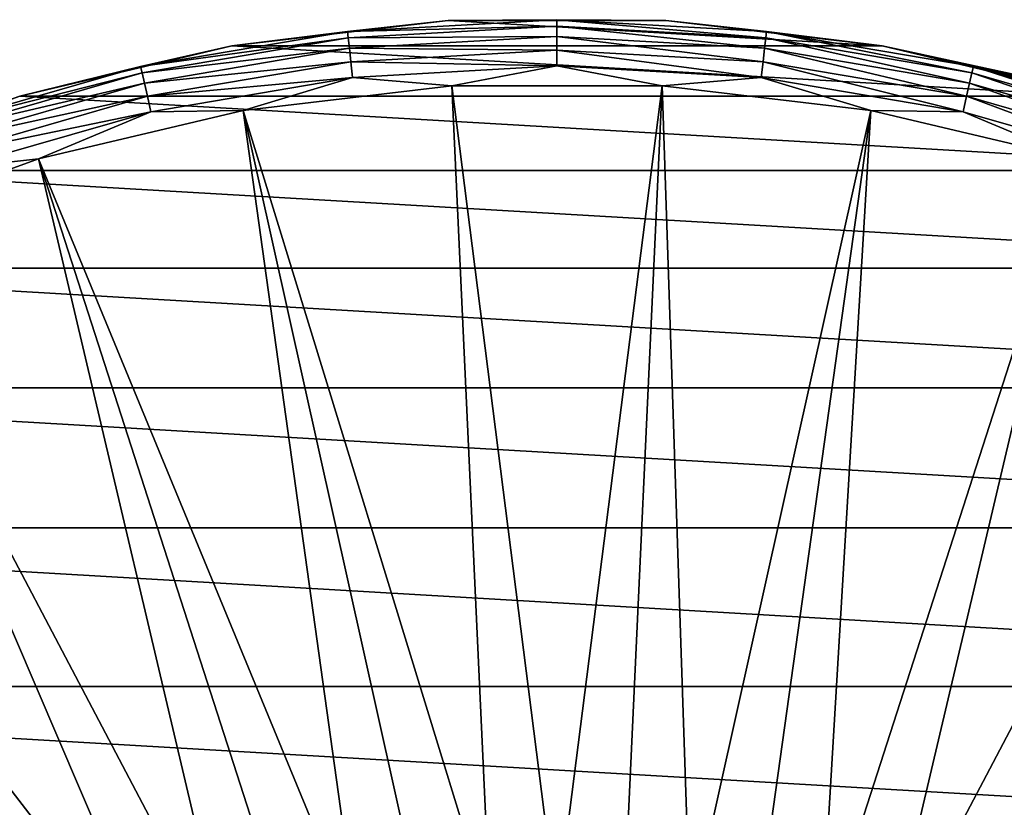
# Model space of a CAD drawing. Header units: metres. Extents: x -27 to 80, y -171 to 27.
# Tile 83 of 117: x -6.45 to 5.37, y 13.01 to 22.47. Entities that reach past the tile are written whole.
import ezdxf

# ---------------------------------------------------------------- set-up
doc = ezdxf.new("R2010")
doc.units = ezdxf.units.M
doc.layers.add('solid_509380_SW0003', color=7, linetype='CONTINUOUS')

msp = doc.modelspace()

# ---------------------------------------------------------------- linework, layer by layer
at = {"layer": 'solid_509380_SW0003'}
for points in [[(0, 22.473339, 119.418648), (-1.308259, 22.461933, 119.213844), (-2.516216, 22.332031, 119.418648)], [(0, 22.473339, 119.418648), (-2.516216, 22.332031, 119.418648), (0, 22.395033, 119.609985)], [(0, 22.473339, 119.418648), (1.308259, 22.461933, 119.213844), (-1.308259, 22.461933, 119.213844)], [(2.516216, 22.332031, 119.418648), (1.308259, 22.461933, 119.213844), (0, 22.473339, 119.418648)], [(0, 22.473339, 119.418648), (0, 22.395033, 119.609985), (2.507448, 22.254217, 119.609985)], [(2.516216, 22.332031, 119.418648), (0, 22.473339, 119.418648), (2.507448, 22.254217, 119.609985)], [(-3.907084, 22.158175, 119.213844), (-1.308259, 22.461933, 119.213844), (-3.907081, 22.158175)], [(-2.516216, 22.332031, 119.418648), (-1.308259, 22.461933, 119.213844), (-3.907084, 22.158175, 119.213844)], [(-1.308259, 22.461933, 119.213844), (-1.308336, 22.461927), (-3.907081, 22.158175)], [(-3.907081, 22.158175), (-1.308336, 22.461927), (3.907081, 22.158175)], [(-2.516216, 22.332031, 119.418648), (-2.507448, 22.254217, 119.609985), (0, 22.395033, 119.609985)], [(0, 22.395033, 119.609985), (-2.507448, 22.254217, 119.609985), (0, 22.270309, 119.774864)], [(1.308259, 22.461933, 119.213844), (1.308336, 22.461927), (-1.308336, 22.461927)], [(-1.308259, 22.461933, 119.213844), (1.308259, 22.461933, 119.213844), (-1.308336, 22.461927)], [(-1.308336, 22.461927), (1.308336, 22.461927), (3.907081, 22.158175)], [(0, 22.395033, 119.609985), (0, 22.270309, 119.774864), (2.493484, 22.13028, 119.774864)], [(2.507448, 22.254217, 119.609985), (0, 22.395033, 119.609985), (2.493484, 22.13028, 119.774864)], [(1.308259, 22.461933, 119.213844), (3.907084, 22.158175, 119.213844), (1.308336, 22.461927)], [(2.516216, 22.332031, 119.418648), (3.907084, 22.158175, 119.213844), (1.308259, 22.461933, 119.213844)], [(3.907084, 22.158175, 119.213844), (3.907081, 22.158175), (1.308336, 22.461927)], [(-2.516216, 22.332031, 119.418648), (-3.907084, 22.158175, 119.213844), (-5.000789, 21.909885, 119.418648)], [(-2.516216, 22.332031, 119.418648), (-5.000789, 21.909885, 119.418648), (-2.507448, 22.254217, 119.609985)], [(-5.000789, 21.909885, 119.418648), (-4.983364, 21.833544, 119.609985), (-2.507448, 22.254217, 119.609985)], [(-2.507448, 22.254217, 119.609985), (-4.983364, 21.833544, 119.609985), (-2.493484, 22.13028, 119.774864)], [(-2.507448, 22.254217, 119.609985), (-2.493484, 22.13028, 119.774864), (0, 22.270309, 119.774864)], [(0, 22.270309, 119.774864), (-2.493484, 22.13028, 119.774864), (0, 22.1075, 119.902275)], [(0, 22.270309, 119.774864), (0, 22.1075, 119.902275), (2.475255, 21.968493, 119.902275)], [(2.493484, 22.13028, 119.774864), (0, 22.270309, 119.774864), (2.475255, 21.968493, 119.902275)], [(2.507448, 22.254217, 119.609985), (2.493484, 22.13028, 119.774864), (4.95561, 21.711946, 119.774864)], [(2.516216, 22.332031, 119.418648), (2.507448, 22.254217, 119.609985), (4.983364, 21.833544, 119.609985)], [(4.983364, 21.833544, 119.609985), (2.507448, 22.254217, 119.609985), (4.95561, 21.711946, 119.774864)], [(5.000789, 21.909885, 119.418648), (3.907084, 22.158175, 119.213844), (2.516216, 22.332031, 119.418648)], [(5.000789, 21.909885, 119.418648), (2.516216, 22.332031, 119.418648), (4.983364, 21.833544, 119.609985)], [(-6.453073, 21.554764, 119.213844), (-3.907084, 22.158175, 119.213844), (-6.453006, 21.554781)], [(-5.000789, 21.909885, 119.418648), (-3.907084, 22.158175, 119.213844), (-6.453073, 21.554764, 119.213844)], [(-6.453006, 21.554781), (-3.907081, 22.158175), (6.453006, 21.554781)], [(-3.907084, 22.158175, 119.213844), (-3.907081, 22.158175), (-6.453006, 21.554781)], [(-4.983364, 21.833544, 119.609985), (-4.95561, 21.711946, 119.774864), (-2.493484, 22.13028, 119.774864)], [(-2.493484, 22.13028, 119.774864), (-4.95561, 21.711946, 119.774864), (-2.475255, 21.968493, 119.902275)], [(-3.907081, 22.158175), (3.907081, 22.158175), (6.453006, 21.554781)], [(-2.493484, 22.13028, 119.774864), (-2.475255, 21.968493, 119.902275), (0, 22.1075, 119.902275)], [(2.493484, 22.13028, 119.774864), (2.475255, 21.968493, 119.902275), (4.919382, 21.553219, 119.902275)], [(4.95561, 21.711946, 119.774864), (2.493484, 22.13028, 119.774864), (4.919382, 21.553219, 119.902275)], [(6.356566, 21.583422, 63.721687), (6.453006, 21.554781), (3.907081, 22.158175)], [(3.907084, 22.158175, 119.213844), (6.453073, 21.554764, 119.213844), (3.907081, 22.158175)], [(5.613513, 21.788494, 68.112343), (3.907081, 22.158175), (6.453073, 21.554764, 119.213844)], [(6.11446, 21.653254, 64.494087), (6.356566, 21.583422, 63.721687), (3.907081, 22.158175)], [(5.923954, 21.706146, 65.244751), (6.11446, 21.653254, 64.494087), (3.907081, 22.158175)], [(5.780756, 21.74472, 65.978378), (5.923954, 21.706146, 65.244751), (3.907081, 22.158175)], [(5.682403, 21.77063, 66.697868), (5.780756, 21.74472, 65.978378), (3.907081, 22.158175)], [(5.627127, 21.784983, 67.407326), (5.682403, 21.77063, 66.697868), (3.907081, 22.158175)], [(5.613513, 21.788494, 68.112343), (5.627127, 21.784983, 67.407326), (3.907081, 22.158175)], [(5.000789, 21.909885, 119.418648), (6.453073, 21.554764, 119.213844), (3.907084, 22.158175, 119.213844)], [(0, 22.1075, 119.902275), (-2.475255, 21.968493, 119.902275), (0, 21.917475, 119.983719)], [(0, 22.1075, 119.902275), (0, 21.917475, 119.983719), (2.453979, 21.779663, 119.983719)], [(2.475255, 21.968493, 119.902275), (0, 22.1075, 119.902275), (2.453979, 21.779663, 119.983719)], [(-5.000789, 21.909885, 119.418648), (-6.453073, 21.554764, 119.213844), (-7.422473, 21.212212, 119.418648)], [(-5.000789, 21.909885, 119.418648), (-7.422473, 21.212212, 119.418648), (-4.983364, 21.833544, 119.609985)], [(-4.95561, 21.711946, 119.774864), (-4.919382, 21.553219, 119.902275), (-2.475255, 21.968493, 119.902275)], [(-2.475255, 21.968493, 119.902275), (-4.919382, 21.553219, 119.902275), (-2.453979, 21.779663, 119.983719)], [(-2.475255, 21.968493, 119.902275), (-2.453979, 21.779663, 119.983719), (0, 21.917475, 119.983719)], [(0, 21.917475, 119.983719), (-2.453979, 21.779663, 119.983719), (-1.262555, 21.677225, 120.013718)], [(0, 21.917475, 119.983719), (-1.262555, 21.677225, 120.013718), (1.262555, 21.677225, 120.013718)], [(2.453979, 21.779663, 119.983719), (0, 21.917475, 119.983719), (1.262555, 21.677225, 120.013718)], [(2.475255, 21.968493, 119.902275), (2.453979, 21.779663, 119.983719), (4.877097, 21.367958, 119.983719)], [(4.919382, 21.553219, 119.902275), (2.475255, 21.968493, 119.902275), (4.877097, 21.367958, 119.983719)], [(5.000789, 21.909885, 119.418648), (4.983364, 21.833544, 119.609985), (7.396611, 21.138298, 119.609985)], [(7.422473, 21.212212, 119.418648), (6.453073, 21.554764, 119.213844), (5.000789, 21.909885, 119.418648)], [(7.422473, 21.212212, 119.418648), (5.000789, 21.909885, 119.418648), (7.396611, 21.138298, 119.609985)], [(-7.422473, 21.212212, 119.418648), (-7.396611, 21.138298, 119.609985), (-4.983364, 21.833544, 119.609985)], [(-4.983364, 21.833544, 119.609985), (-7.396611, 21.138298, 119.609985), (-4.95561, 21.711946, 119.774864)], [(-4.919382, 21.553219, 119.902275), (-4.877097, 21.367958, 119.983719), (-2.453979, 21.779663, 119.983719)], [(-2.453979, 21.779663, 119.983719), (-4.877097, 21.367958, 119.983719), (-3.77059, 21.384079, 120.013718)], [(-2.453979, 21.779663, 119.983719), (-3.77059, 21.384079, 120.013718), (-1.262555, 21.677225, 120.013718)], [(2.453979, 21.779663, 119.983719), (1.262555, 21.677225, 120.013718), (3.77059, 21.384079, 120.013718)], [(4.877097, 21.367958, 119.983719), (2.453979, 21.779663, 119.983719), (3.77059, 21.384079, 120.013718)], [(4.983364, 21.833544, 119.609985), (4.95561, 21.711946, 119.774864), (7.355417, 21.020575, 119.774864)], [(7.396611, 21.138298, 119.609985), (4.983364, 21.833544, 119.609985), (7.355417, 21.020575, 119.774864)], [(-7.396611, 21.138298, 119.609985), (-7.355417, 21.020575, 119.774864), (-4.95561, 21.711946, 119.774864)], [(-4.95561, 21.711946, 119.774864), (-7.355417, 21.020575, 119.774864), (-4.919382, 21.553219, 119.902275)], [(-0.801731, 11.720889, 120.187675), (-1.262555, 21.677225, 120.013718), (-3.77059, 21.384079, 120.013718)], [(0, 11.748277, 120.187675), (1.262555, 21.677225, 120.013718), (-1.262555, 21.677225, 120.013718)], [(-0.801731, 11.720889, 120.187675), (0, 11.748277, 120.187675), (-1.262555, 21.677225, 120.013718)], [(0, 11.748277, 120.187675), (0.801731, 11.720889, 120.187675), (1.262555, 21.677225, 120.013718)], [(0.801731, 11.720889, 120.187675), (1.599724, 11.638853, 120.187675), (1.262555, 21.677225, 120.013718)], [(1.599724, 11.638853, 120.187675), (3.77059, 21.384079, 120.013718), (1.262555, 21.677225, 120.013718)], [(4.95561, 21.711946, 119.774864), (4.919382, 21.553219, 119.902275), (7.301644, 20.866899, 119.902275)], [(7.355417, 21.020575, 119.774864), (4.95561, 21.711946, 119.774864), (7.301644, 20.866899, 119.902275)], [(-8.911849, 20.65984), (-6.453006, 21.554781), (8.911849, 20.65984)], [(-6.453073, 21.554764, 119.213844), (-6.453006, 21.554781), (-8.911849, 20.65984)], [(-7.355417, 21.020575, 119.774864), (-7.301644, 20.866899, 119.902275), (-4.919382, 21.553219, 119.902275)], [(-4.919382, 21.553219, 119.902275), (-7.301644, 20.866899, 119.902275), (-4.877097, 21.367958, 119.983719)], [(-6.453006, 21.554781), (6.453006, 21.554781), (8.911849, 20.65984)], [(4.919382, 21.553219, 119.902275), (4.877097, 21.367958, 119.983719), (7.238883, 20.68754, 119.983719)], [(7.301644, 20.866899, 119.902275), (4.919382, 21.553219, 119.902275), (7.238883, 20.68754, 119.983719)], [(-7.301644, 20.866899, 119.902275), (-7.238883, 20.68754, 119.983719), (-4.877097, 21.367958, 119.983719)], [(-4.877097, 21.367958, 119.983719), (-7.238883, 20.68754, 119.983719), (-6.227634, 20.801748, 120.013718)], [(-2.390258, 11.502551, 120.187675), (-3.77059, 21.384079, 120.013718), (-6.227634, 20.801748, 120.013718)], [(-4.877097, 21.367958, 119.983719), (-6.227634, 20.801748, 120.013718), (-3.77059, 21.384079, 120.013718)], [(-1.599724, 11.638853, 120.187675), (-0.801731, 11.720889, 120.187675), (-3.77059, 21.384079, 120.013718)], [(-2.390258, 11.502551, 120.187675), (-1.599724, 11.638853, 120.187675), (-3.77059, 21.384079, 120.013718)], [(1.599724, 11.638853, 120.187675), (2.390258, 11.502551, 120.187675), (3.77059, 21.384079, 120.013718)], [(2.390258, 11.502551, 120.187675), (3.169647, 11.312619, 120.187675), (3.77059, 21.384079, 120.013718)], [(3.169647, 11.312619, 120.187675), (6.227634, 20.801748, 120.013718), (3.77059, 21.384079, 120.013718)], [(4.877097, 21.367958, 119.983719), (3.77059, 21.384079, 120.013718), (6.227634, 20.801748, 120.013718)], [(7.238883, 20.68754, 119.983719), (4.877097, 21.367958, 119.983719), (6.227634, 20.801748, 120.013718)], [(-3.934258, 11.069942, 120.187675), (-6.227634, 20.801748, 120.013718), (-8.600461, 19.93811, 120.013718)], [(-7.238883, 20.68754, 119.983719), (-8.600461, 19.93811, 120.013718), (-6.227634, 20.801748, 120.013718)], [(-3.169647, 11.312619, 120.187675), (-2.390258, 11.502551, 120.187675), (-6.227634, 20.801748, 120.013718)], [(-3.934258, 11.069942, 120.187675), (-3.169647, 11.312619, 120.187675), (-6.227634, 20.801748, 120.013718)], [(3.169647, 11.312619, 120.187675), (3.934258, 11.069942, 120.187675), (6.227634, 20.801748, 120.013718)], [(3.934258, 11.069942, 120.187675), (8.600461, 19.93811, 120.013718), (6.227634, 20.801748, 120.013718)], [(-11.249993, 19.485575), (-8.911849, 20.65984), (11.249993, 19.485575)], [(-8.911849, 20.65984), (8.911849, 20.65984), (11.249993, 19.485575)], [(-4.680526, 10.775653, 120.187675), (-8.600461, 19.93811, 120.013718), (-10.856981, 18.804842, 120.013718)], [(-4.680526, 10.775653, 120.187675), (-3.934258, 11.069942, 120.187675), (-8.600461, 19.93811, 120.013718)], [(3.934258, 11.069942, 120.187675), (4.680526, 10.775653, 120.187675), (8.600461, 19.93811, 120.013718)], [(4.680526, 10.775653, 120.187675), (5.404972, 10.431122, 120.187675), (8.600461, 19.93811, 120.013718)], [(-13.436031, 18.047796), (-11.249993, 19.485575), (13.436031, 18.047796)], [(-11.249993, 19.485575), (11.249993, 19.485575), (13.436031, 18.047796)], [(-6.104216, 10.037956, 120.187675), (-10.856981, 18.804842, 120.013718), (-12.966679, 17.417273, 120.013718)], [(-5.404972, 10.431122, 120.187675), (-4.680526, 10.775653, 120.187675), (-10.856981, 18.804842, 120.013718)], [(-6.104216, 10.037956, 120.187675), (-5.404972, 10.431122, 120.187675), (-10.856981, 18.804842, 120.013718)], [(-15.440451, 16.365894), (-13.436031, 18.047796), (15.440451, 16.365894)], [(-13.436031, 18.047796), (13.436031, 18.047796), (15.440451, 16.365894)], [(-6.775, 9.597989, 120.187675), (-6.104216, 10.037956, 120.187675), (-12.966679, 17.417273, 120.013718)], [(-17.235994, 14.462728), (-15.440451, 16.365894), (17.235994, 14.462728)], [(-15.440451, 16.365894), (15.440451, 16.365894), (17.235994, 14.462728)], [(-18.798466, 12.363962), (-17.235994, 14.462728), (18.798466, 12.363962)], [(-17.235994, 14.462728), (17.235994, 14.462728), (18.798466, 12.363962)]]:
    msp.add_3dface(points, dxfattribs=at)

doc.saveas('drawing.dxf')
